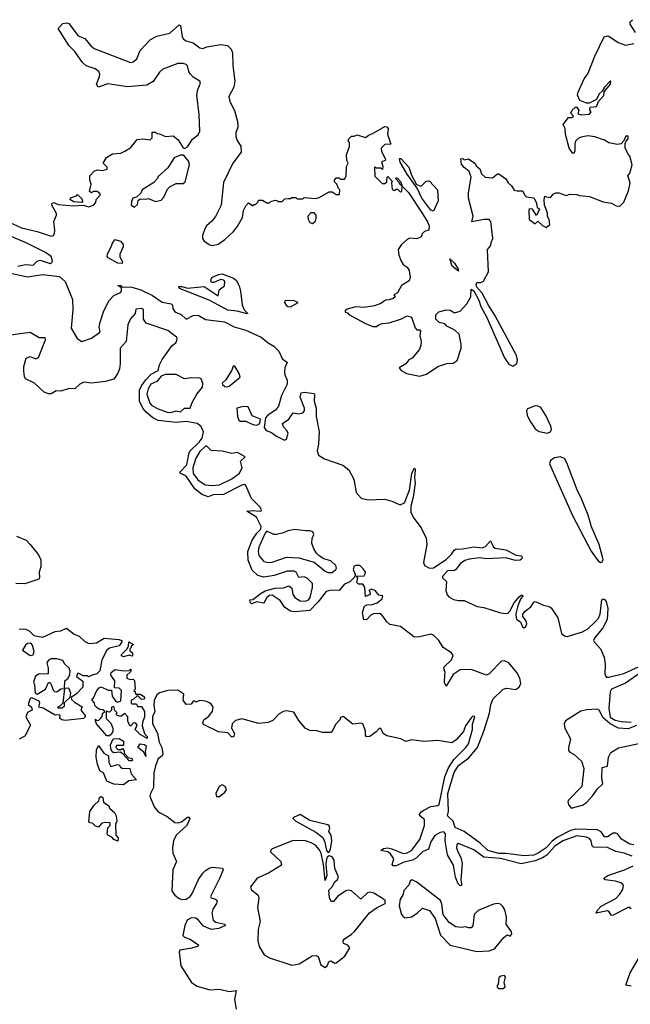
# Model space of a CAD drawing. Extents: x 1985742 to 2252716, y 78271 to 266492.
# Tile 243 of 250: x 2231499 to 2235889, y 209009 to 216088. Entities that reach past the tile are written whole.
import ezdxf

# ---------------------------------------------------------------- set-up
doc = ezdxf.new("R2010")
doc.units = 0

msp = doc.modelspace()

# ---------------------------------------------------------------- linework, layer by layer
at = {"layer": '0CON10XD'}
for points in [[(2231418.8, 214635), (2231512.2, 214592.2), (2231625, 214565.6), (2231725, 214530.8), (2231741.2, 214535), (2231748, 214552), (2231751.2, 214575), (2231744.1, 214635.9), (2231763, 214683), (2231762.5, 214695), (2231730, 214755), (2231732, 214768), (2231745, 214773.3), (2231775, 214758.8), (2231885, 214750), (2231955, 214753.3), (2231995, 214743.3), (2232030, 214755), (2232045, 214770), (2232051.7, 214798.3), (2232077.5, 214825), (2232077.5, 214835), (2232055, 214852.5), (2232028.3, 214851.7), (2232015, 214842.5), (2232001.7, 214851.7), (2232013.3, 214905), (2232003.3, 214935), (2232002.5, 214965), (2232035, 214997.5), (2232055, 215007.5), (2232095, 215003.3), (2232127.5, 215012.5), (2232128.3, 215028.3), (2232100, 215055), (2232123.6, 215096.4), (2232165, 215122.5), (2232225, 215127.5), (2232255, 215142.5), (2232295, 215166.7), (2232344.1, 215225.9), (2232385, 215231.2), (2232437, 215223), (2232451.7, 215238.3), (2232451.7, 215278.3), (2232475, 215280), (2232485, 215270), (2232505, 215267.5), (2232548.3, 215248.3), (2232601.7, 215251.7), (2232637.5, 215225), (2232675, 215167.5), (2232685, 215162.5), (2232705, 215173.3), (2232741.5, 215228.5), (2232781.3, 215258.7), (2232792.9, 215285), (2232789.4, 215405), (2232772, 215545), (2232779.2, 215585), (2232799.1, 215630.9), (2232794.3, 215645), (2232746.9, 215675), (2232727.5, 215695), (2232713.8, 215715), (2232705.7, 215755), (2232695.4, 215765.4), (2232675, 215773.3), (2232635, 215772.7), (2232528.6, 215731.4), (2232505, 215710), (2232457.9, 215642.1), (2232414.1, 215615.9), (2232275, 215603.8), (2232133.7, 215626.3), (2232063.3, 215603.3), (2232050, 215625), (2232071.7, 215678.3), (2232074.3, 215695), (2232068.6, 215715), (2232042, 215735), (2231976.7, 215756.7), (2231949.7, 215779.7), (2231895, 215857.8), (2231855, 215898.7), (2231776.5, 216025), (2231809.3, 216060.7), (2231835, 216065.2), (2231851.3, 216061.3), (2231920.4, 215970.4), (2231966.7, 215953.3)], [(2231966.7, 215953.3), (2232010.4, 215900.5), (2232035, 215880), (2232295, 215780), (2232315, 215785.7), (2232341.4, 215805), (2232365, 215866), (2232440.5, 215945), (2232485, 215968.4), (2232578.9, 215991.1), (2232645, 216050), (2232656.2, 216045), (2232667.5, 215965), (2232677.3, 215947.3), (2232695, 215936), (2232745, 215920.8), (2232795, 215885.8), (2232815, 215881.2), (2232845, 215892), (2232945, 215908.2), (2232992.5, 215902.5), (2233020.5, 215875), (2233029.5, 215849.5), (2233031.8, 215758.2), (2233046.7, 215645), (2233037.6, 215602.4), (2233002, 215535), (2233009.1, 215499.1), (2233042.8, 215435), (2233065.7, 215355), (2233068, 215315), (2233054, 215275), (2233052.5, 215245), (2233064.3, 215215), (2233088.8, 215178.8), (2233092, 215135), (2233031.4, 215055), (2232965, 214918), (2232946.4, 214753.6), (2232907.2, 214672.8), (2232880.7, 214639.3), (2232842, 214605), (2232830, 214585), (2232812.9, 214535), (2232814.3, 214515), (2232824.3, 214495), (2232865, 214470), (2232885.7, 214464.3), (2232925, 214474), (2232973, 214507), (2233035.7, 214564.3), (2233062.3, 214597.7), (2233100, 214665), (2233107.5, 214715), (2233125, 214750), (2233145, 214770), (2233175, 214750), (2233181.7, 214758.3), (2233195, 214760), (2233210, 214775), (2233215, 214790), (2233245, 214790), (2233275, 214770), (2233295, 214770), (2233305, 214780), (2233335, 214790), (2233348.3, 214788.3), (2233355, 214780), (2233385, 214780), (2233405, 214800), (2233428.3, 214801.7), (2233447, 214803), (2233455, 214810), (2233485, 214810), (2233495, 214800), (2233535, 214800), (2233545, 214810), (2233625, 214802.5), (2233651.7, 214808.3), (2233725, 214850), (2233745, 214850), (2233775, 214830), (2233798.3, 214831.7), (2233800, 214865), (2233790, 214875), (2233780, 214905), (2233763, 214923), (2233762.5, 214935), (2233775, 214950), (2233795, 214950), (2233805, 214940), (2233835, 214940), (2233847, 214963), (2233848.3, 215031.7), (2233860, 215055), (2233850, 215075), (2233847.5, 215115), (2233870, 215175), (2233870, 215205), (2233860, 215215), (2233865, 215230), (2233885, 215250), (2233905, 215250), (2233925, 215260), (2233985, 215240), (2234004, 215256), (2234046.1, 215273.9), (2234125, 215320.8), (2234137.8, 215317.8), (2234147.5, 215305), (2234142.5, 215265), (2234168.3, 215191.7), (2234125, 215190.5), (2234098.1, 215165), (2234100.7, 215140.7), (2234128.8, 215085), (2234127.5, 215075), (2234100, 215065), (2234110, 215035), (2234108.3, 215011.7), (2234095, 215020), (2234065, 215020), (2234055, 215030), (2234050, 215025), (2234053, 214963), (2234105, 214910), (2234125, 214910), (2234138.3, 214921.7), (2234140, 214955), (2234145, 214960), (2234177, 214927), (2234172.5, 214915), (2234177, 214867), (2234195, 214860), (2234205, 214870), (2234215, 214870), (2234235, 214850), (2234247, 214853), (2234250, 214890), (2234235, 214900), (2234228.3, 214918.3), (2234200, 214945), (2234205, 214950), (2234215, 214947.5), (2234236.2, 214925), (2234250, 214890), (2234295.4, 214845.4), (2234387.5, 214705), (2234432, 214635), (2234443.3, 214605), (2234440, 214575), (2234410, 214565), (2234390, 214545), (2234390, 214535), (2234380, 214525), (2234355, 214512.5), (2234305, 214517.5), (2234285, 214507.5), (2234245, 214472.5), (2234220, 214435), (2234223.8, 214395), (2234241.7, 214351.7), (2234257, 214327), (2234285, 214307.5), (2234300, 214285), (2234307.5, 214235), (2234299.3, 214210.7), (2234243.6, 214176.4), (2234216.4, 214123.6), (2234190, 214110), (2234197.5, 214095), (2234185, 214082.5), (2234155, 214072.5), (2234128.3, 214071.7), (2234095, 214047.5), (2234049.3, 214030.7), (2233975, 214017.5), (2233915, 214023.3), (2233853, 214007), (2233840, 213995), (2233840, 213985), (2233855, 213980), (2233865, 213967.5), (2233985, 213904), (2234037, 213883), (2234065, 213882.5), (2234080, 213895), (2234105, 213902.5), (2234155, 213907.5), (2234245, 213937.5), (2234285, 213957.5), (2234315, 213950), (2234341.7, 213871.7), (2234355, 213857.5), (2234375, 213857.5), (2234381.7, 213851.7), (2234376.2, 213815), (2234386.7, 213775), (2234382.5, 213745), (2234370, 213715), (2234320, 213655), (2234297, 213643), (2234275, 213612.5), (2234227.5, 213585), (2234242.5, 213565), (2234280, 213545), (2234375.7, 213524.3), (2234425, 213538.8), (2234505, 213594), (2234570, 213615), (2234615, 213618.8), (2234645, 213637.5), (2234673.9, 213726.1), (2234674.2, 213755.8), (2234658, 213828), (2234627.5, 213855), (2234570, 213885), (2234555, 213900), (2234515, 213910), (2234490, 213935), (2234490, 213965), (2234513, 213987), (2234565, 214002.5), (2234595, 214000), (2234625, 213980), (2234665, 213992.5), (2234714.1, 214045.9), (2234743.8, 214095), (2234745, 214150), (2234765, 214137.5), (2234801.4, 214071.4), (2234814, 214025), (2234856.8, 213946.8), (2234985, 213656.5), (2235015, 213611.5), (2235045, 213596.7), (2235074, 213616), (2235077.2, 213642.8), (2235068, 213678), (2234918.6, 213958.6), (2234869.2, 214035), (2234825, 214122.5), (2234786.2, 214165), (2234780, 214185), (2234785, 214197.5), (2234815, 214198), (2234832.7, 214207.3), (2234868.8, 214275), (2234863.3, 214435), (2234887.5, 214465), (2234888, 214485), (2234901.2, 214515), (2234885.9, 214635.9), (2234875, 214650), (2234835, 214652), (2234750, 214635), (2234760, 214675), (2234726.2, 214805), (2234726.4, 214843.6), (2234746.2, 214956.2), (2234730, 214995), (2234694.1, 215024.1), (2234675, 215050), (2234671.7, 215088.3), (2234685, 215090), (2234695, 215080), (2234725, 215087.5), (2234772.5, 215055), (2234783.6, 215033.6), (2234806.7, 215015), (2234819.3, 214979.3), (2234845.8, 214955.8), (2234899.3, 214950.7), (2234935, 214980), (2234945, 214980), (2234995, 214942.5), (2235010, 214915), (2235035, 214892.5), (2235055, 214862.5), (2235075, 214856.7), (2235115, 214857.5), (2235130, 214825), (2235143.9, 214813.9), (2235195, 214807.5), (2235212.5, 214775), (2235220, 214740), (2235237.5, 214725), (2235215, 214680), (2235186.2, 214726.2), (2235163, 214727), (2235158.8, 214715), (2235162.1, 214652.1), (2235205, 214620), (2235225, 214640), (2235257, 214607), (2235285, 214592.5), (2235310, 214615), (2235305, 214650), (2235293.6, 214673.6), (2235295, 214700), (2235273.3, 214753.3), (2235268.8, 214795), (2235275, 214820), (2235283.6, 214813.6), (2235315, 214810), (2235335, 214832.5), (2235355, 214842.5), (2235375, 214842.5), (2235427, 214823), (2235455, 214832.5), (2235505, 214830), (2235525, 214822.5), (2235597, 214817), (2235695, 214777.5), (2235755, 214767.5), (2235788.3, 214748.3), (2235815, 214747.5), (2235843.8, 214775), (2235877, 214857), (2235887.5, 214915), (2235872.5, 214965), (2235886.4, 214983.6), (2235902.5, 215045), (2235887, 215107), (2235875, 215120), (2235853, 215167), (2235853, 215197), (2235860, 215215), (2235875, 215230), (2235875, 215250), (2235865, 215252.5), (2235855, 215246.2), (2235843, 215217), (2235823.8, 215196.2), (2235795, 215189.2), (2235735, 215202.7), (2235705, 215221.1), (2235634.5, 215245.5), (2235585, 215251.8), (2235535.9, 215244.1), (2235515, 215234.5), (2235496.4, 215215), (2235490.9, 215195), (2235491.4, 215145), (2235485, 215130), (2235475, 215126.7), (2235450, 215165), (2235422.7, 215265), (2235421.5, 215305), (2235406.7, 215335), (2235445, 215383.3), (2235470, 215385), (2235480, 215395), (2235462.5, 215415), (2235472.3, 215437.7), (2235495, 215457.5), (2235505, 215457.5), (2235520, 215435), (2235511.7, 215411.7), (2235535, 215403.3), (2235595, 215407.5), (2235607.5, 215425), (2235598.3, 215438.3), (2235601.7, 215458.3), (2235646.4, 215463.6), (2235661.2, 215498.8), (2235698.6, 215541.4), (2235701.2, 215568.8), (2235746.2, 215625), (2235750, 215645), (2235745, 215646.7), (2235705, 215603.3), (2235686.4, 215573.6), (2235664.3, 215555), (2235646.4, 215513.6), (2235593, 215487), (2235575, 215486.7), (2235527, 215507), (2235510.8, 215545), (2235514.5, 215565.5), (2235555, 215658), (2235586.8, 215703.2), (2235635, 215826.2), (2235701.2, 215965), (2235725, 215972.5), (2235735, 215969.2), (2235802.5, 215922.5), (2235855, 215904.4), (2235915, 215916.7)], [(2235926.7, 215995), (2235887.5, 216055), (2235888.3, 216071.7), (2235905, 216087.5)], [(2232325, 214740), (2232345, 214760), (2232351.7, 214788.3), (2232365, 214800), (2232405, 214797.5), (2232425, 214802.5), (2232475, 214781.2), (2232515, 214790), (2232535, 214812.5), (2232561.7, 214868.3), (2232580.8, 214889.2), (2232625, 214910), (2232675, 214910), (2232688.8, 214921.2), (2232719.4, 215045), (2232715, 215068.8), (2232685, 215106.7), (2232675, 215113.3), (2232655, 215113.8), (2232610, 215095), (2232565, 215022.5), (2232495, 214960), (2232490, 214945), (2232463, 214917), (2232380, 214865), (2232369.3, 214840.7), (2232338.3, 214811.7), (2232312.5, 214805), (2232301.7, 214781.7), (2232300, 214755), (2232325, 214740)], [(2234475, 214710), (2234455, 214717.5), (2234390, 214805), (2234357.5, 214877.5), (2234285, 214976.7), (2234235, 215063.3), (2234230, 215090), (2234239.3, 215089.3), (2234297, 215027), (2234315, 214970), (2234351.7, 214901.7), (2234385, 214890), (2234420, 214925), (2234435, 214930), (2234446.4, 214926.4), (2234503.3, 214865), (2234506.7, 214785), (2234475, 214710)], [(2231945, 214772.5), (2231888.3, 214778.3), (2231860, 214795), (2231871.7, 214808.3), (2231908.3, 214821.7), (2231915, 214830), (2231948.3, 214798.3), (2231950, 214775), (2231945, 214772.5)], [(2233605, 214622.5), (2233625, 214640), (2233631.7, 214658.3), (2233631.7, 214681.7), (2233615, 214700), (2233591.7, 214698.3), (2233570, 214675), (2233573, 214653), (2233585, 214630), (2233605, 214622.5)], [(2231485, 214316.1), (2231542.3, 214327.7), (2231595, 214323.8), (2231625, 214351.7), (2231645, 214358.8), (2231717.5, 214335), (2231732, 214345), (2231734.3, 214355), (2231724.3, 214385), (2231685, 214413.1), (2231550.9, 214480.9), (2231350.8, 214565)], [(2232235, 214334), (2232205, 214337.7), (2232134, 214375), (2232126.7, 214385), (2232130, 214405), (2232162.5, 214465), (2232163, 214477), (2232183.8, 214506.2), (2232222.5, 214495), (2232241.7, 214471.7), (2232242.5, 214455), (2232219.1, 214400.9), (2232220, 214385), (2232237.5, 214345), (2232235, 214334)], [(2234655, 214280), (2234607.5, 214315), (2234591.7, 214368.3), (2234625, 214337.5), (2234652.5, 214295), (2234655, 214280)], [(2231422.2, 214267.8), (2231555, 214238.1), (2231665, 214256.2), (2231785, 214240.2), (2231825.1, 214205.1), (2231877.9, 214075), (2231881.3, 214005), (2231869.2, 213869.2), (2231913.1, 213795), (2231945, 213773.1), (2232015, 213798.1), (2232072.3, 213837.7), (2232076.7, 213845), (2232070.5, 213875), (2232075.5, 213905.5), (2232103.4, 213995), (2232141.1, 214068.9), (2232175, 214104.6), (2232224.2, 214125.8), (2232232, 214135), (2232230, 214160), (2232203.8, 214176.2), (2232225, 214175.8), (2232236.7, 214166.7), (2232306, 214165), (2232370, 214145), (2232454.1, 214105), (2232524.3, 214055.7), (2232588, 214045), (2232598, 214035), (2232601.1, 214011.1), (2232615, 213986.7), (2232658.8, 213968.8), (2232695, 213934.2), (2232745, 213962.2), (2232783, 213963), (2232835, 213932.5), (2232971.9, 213915), (2233040.2, 213880.2), (2233124.6, 213855), (2233234.1, 213805), (2233284.6, 213764.6), (2233325, 213741.1), (2233362.9, 213705), (2233388, 213648), (2233420.9, 213625), (2233405.5, 213585), (2233402.3, 213555), (2233404.5, 213534.5), (2233421.6, 213495), (2233422.9, 213467.1), (2233382.2, 213385), (2233360.8, 213309.2), (2233339.1, 213280.9), (2233282.5, 213245), (2233266, 213225), (2233256, 213155), (2233270, 213135), (2233310.3, 213120.3), (2233345, 213094.7), (2233403.8, 213065), (2233418.3, 213071.7), (2233430, 213115), (2233417.9, 213137.9), (2233395, 213160), (2233387.5, 213185), (2233433.9, 213216.1), (2233465, 213262.5), (2233505, 213253.3), (2233535, 213262.5), (2233546.2, 213275), (2233546, 213295), (2233516.2, 213375), (2233523.3, 213405), (2233545, 213410.6), (2233615, 213400), (2233619.2, 213395), (2233615.3, 213345), (2233629.7, 213295), (2233629.8, 213235), (2233651.2, 213125), (2233647.9, 213035), (2233637.2, 212987.2), (2233647.8, 212957.8), (2233691.2, 212931.2), (2233821.4, 212885), (2233865, 212851.8), (2233902.3, 212785), (2233917.7, 212687.7), (2233955, 212648.5), (2234005, 212635.3), (2234125, 212640.2), (2234175, 212627.5), (2234235, 212600.7), (2234265.8, 212614.2), (2234301.6, 212705), (2234318.8, 212825), (2234335, 212862.5), (2234342.5, 212855), (2234336.5, 212795), (2234343.5, 212755), (2234328.4, 212655), (2234311.2, 212591.2), (2234311.3, 212545), (2234333, 212503), (2234384.7, 212435), (2234421.3, 212361.3), (2234425.3, 212315.3), (2234402.5, 212185), (2234410.5, 212165), (2234445, 212145.4), (2234475, 212147.9), (2234565, 212208.1), (2234603.9, 212245), (2234621.8, 212275), (2234635, 212281.9), (2234685, 212282.6), (2234765, 212297.1), (2234825, 212291), (2234849.2, 212300.8), (2234885, 212341.2), (2234895, 212316.2), (2234904.6, 212295), (2234917.2, 212287.3), (2234995, 212276.8), (2235069.1, 212239.1), (2235105, 212232.5), (2235112.5, 212225), (2235109.3, 212210.7), (2235097.1, 212202.9), (2235065, 212198.6), (2234995, 212218.8), (2234855, 212212.9), (2234805, 212218.7), (2234730.8, 212209.2), (2234700.5, 212199.5), (2234664.8, 212175.2), (2234635, 212134.5), (2234625, 212128.5), (2234575, 212125.9), (2234538.5, 212085), (2234538.1, 212075), (2234567.7, 212047.7), (2234563.3, 211985), (2234571.9, 211951.9), (2234585, 211937.5), (2234619.1, 211919.1), (2234655, 211911.4), (2234695, 211911.9), (2234788.2, 211868.2), (2234835, 211861.6), (2234955, 211824), (2234995, 211819), (2235008.5, 211821.5), (2235023.9, 211835), (2235055, 211894.3), (2235090.4, 211939.5), (2235105, 211950), (2235115, 211950), (2235116.2, 211945), (2235099.2, 211920.8), (2235080.9, 211875), (2235066.9, 211816.9), (2235067.5, 211785), (2235072.5, 211775), (2235099.6, 211759.6), (2235115, 211722.5), (2235125, 211716.7), (2235135, 211720), (2235145.5, 211745), (2235141.4, 211765), (2235116.8, 211796.8), (2235116.7, 211815), (2235132.5, 211835), (2235175, 211866.1), (2235195, 211900), (2235205, 211905.4), (2235265, 211879.1), (2235305, 211870.3), (2235319.5, 211859.5), (2235367.8, 211787.8), (2235394.8, 211674.8), (2235415, 211657.7), (2235435, 211654.1), (2235545, 211686.5), (2235585, 211709.6), (2235639.9, 211760.1), (2235660.4, 211785), (2235673.2, 211815), (2235685, 211917.5), (2235695, 211923.3), (2235705, 211920), (2235716.9, 211905), (2235728.7, 211855), (2235722.1, 211775), (2235691.3, 211715), (2235631.4, 211641.4), (2235625.7, 211625), (2235629.7, 211615), (2235675, 211564.7), (2235701.7, 211505), (2235707.9, 211455), (2235705.6, 211385), (2235715, 211362), (2235735, 211360), (2235842.1, 211387.9), (2235952.9, 211437.1)], [(2233135, 213973.3), (2233062.1, 213992.1), (2232995, 213998.8), (2232861.8, 214071.8), (2232647.8, 214155), (2232640.3, 214169.7), (2232665, 214170), (2232705, 214157.1), (2232825, 214170), (2232925, 214103.3), (2232933.3, 214145), (2232971.2, 214175), (2232973.3, 214205), (2232966.1, 214216.1), (2232945, 214220), (2232895, 214197.5), (2232877.5, 214197.5), (2232872.5, 214215), (2232880.8, 214235), (2232927.5, 214255), (2232955, 214260), (2233035, 214230), (2233055, 214215.6), (2233076.8, 214175), (2233087.5, 214135), (2233097.4, 214037.4), (2233112.1, 214002.1), (2233140, 213975), (2233135, 213973.3)], [(2233445, 214022.5), (2233500, 214055), (2233465, 214070), (2233405, 214067.5), (2233402.5, 214055), (2233414, 214035), (2233427.5, 214025), (2233445, 214022.5)], [(2234623.2, 210676.8), (2234655, 210726.5), (2234727.7, 210782.3), (2234791.5, 210855), (2234836.6, 210973.4), (2234876.9, 211103.1), (2234885.3, 211165.3), (2234904.3, 211205.7), (2234974.6, 211275.4), (2235001.3, 211281.3), (2235065, 211272), (2235091.2, 211288.8), (2235102, 211315), (2235095.6, 211355), (2235073.1, 211395), (2235015.4, 211465), (2234985, 211478.9), (2234963.3, 211475), (2234875, 211384.5), (2234856, 211376), (2234745, 211416.2), (2234665, 211413.3), (2234615, 211381.2), (2234565, 211297.5), (2234553, 211323), (2234554.6, 211375), (2234558.2, 211395), (2234548.1, 211425), (2234551.4, 211435), (2234604.6, 211485), (2234616.7, 211516.7), (2234602.5, 211535), (2234543.4, 211575), (2234513, 211625), (2234475, 211662.5), (2234455, 211669.6), (2234365, 211648.3), (2234332.2, 211652.2), (2234235.9, 211725.9), (2234160.8, 211740.8), (2234139.3, 211759.2), (2234106.3, 211806.3), (2234085, 211817.6), (2234043.9, 211816.1), (2234023.9, 211806.1), (2233995, 211776.7), (2233973.7, 211773.7), (2233963.1, 211825), (2233977.8, 211872.2), (2233995, 211881.8), (2234033.8, 211883.8), (2234068.8, 211895), (2234104, 211925), (2234110, 211945), (2234081.7, 211951.7), (2234055.6, 211985), (2234027, 211993), (2234010, 211985), (2234017, 211977), (2234020, 211955), (2233985, 211940), (2233980, 212005), (2233965, 212030), (2233935, 212030), (2233922.5, 212042.5), (2233930, 212075), (2233921.7, 212088.3), (2233975, 212090), (2233983.8, 212105), (2233985, 212116.7), (2233969.1, 212139.1), (2233943.4, 212163.4), (2233915, 212164.4), (2233905, 212158.9), (2233895.6, 212135), (2233912.5, 212095), (2233903.3, 212076.7), (2233872.5, 212047.5), (2233835, 212029.2), (2233795.6, 211984.4), (2233735, 211987.7), (2233701.9, 211978.1), (2233645, 211902.5), (2233585, 211840), (2233475, 211830.4), (2233446, 211835), (2233405, 211861.5), (2233371.6, 211911.6), (2233315, 211950.4), (2233295, 211947.5), (2233275.9, 211934.1), (2233255, 211893.8), (2233205, 211902.5), (2233165, 211887.5), (2233157.5, 211895), (2233152.5, 211917.5), (2233175, 211920), (2233234, 211966), (2233265, 211982.7), (2233335, 212000.9), (2233395, 212004.2), (2233435, 212018.8), (2233455, 212000), (2233462.5, 211955), (2233477.5, 211935), (2233515, 211910), (2233555, 211907.5), (2233575, 211917.8), (2233586.3, 211933.7), (2233605.3, 212004.7), (2233603.3, 212035), (2233565, 212073.8), (2233545, 212082), (2233505, 212077.5), (2233486.7, 212115), (2233472.3, 212122.3), (2233422.2, 212122.2), (2233328.6, 212091.4), (2233255, 212079.3), (2233212.3, 212092.3), (2233170.5, 212130.5), (2233142, 212202), (2233139.2, 212265), (2233171.1, 212345), (2233205, 212396.9), (2233232, 212425), (2233236, 212444), (2233200.5, 212510.5), (2233132.5, 212555), (2233175, 212560), (2233225.6, 212554.4), (2233233.9, 212556.1), (2233236.7, 212565), (2233225.4, 212585), (2233165.2, 212645), (2233125, 212738.9), (2233115, 212745.3), (2233095, 212742.5), (2232965, 212675.2), (2232889.1, 212670.9), (2232855, 212658.1), (2232841.4, 212661.4), (2232809.2, 212675), (2232758, 212715), (2232696.8, 212806.8), (2232656.7, 212825), (2232651.2, 212835), (2232701.5, 212888.5), (2232713.8, 212965), (2232722.9, 212985), (2232789.8, 213050.2), (2232810.8, 213079.2), (2232820, 213125), (2232803.4, 213163.4), (2232774.1, 213184.1), (2232695, 213198.3), (2232625, 213191.7), (2232495, 213206.2), (2232455, 213226.5), (2232408.9, 213265), (2232384.6, 213295), (2232359.2, 213345), (2232360, 213425), (2232375, 213455.7), (2232405, 213499.4), (2232445, 213539.4), (2232494.6, 213565.5), (2232503.4, 213606.6), (2232522.2, 213645), (2232595.5, 213744.5), (2232621.2, 213765), (2232629.7, 213780.3), (2232632, 213795), (2232626, 213805), (2232565, 213852.9), (2232407, 213907), (2232390, 213935), (2232388, 214005), (2232375, 214012.5), (2232333.8, 214006.2), (2232330, 213975), (2232295, 213937.5), (2232277.5, 213895), (2232263.9, 213775), (2232221.6, 213725), (2232222.4, 213615), (2232216.8, 213576.8), (2232205, 213545.4), (2232175, 213503), (2232115, 213486.9), (2232015, 213473.8), (2231958.8, 213481.1), (2231931.9, 213468.1), (2231895.3, 213434.7), (2231855, 213436.2), (2231795, 213417.5), (2231761.5, 213418.5), (2231725, 213399.1), (2231705, 213396.9), (2231675, 213409.5), (2231605, 213474.6), (2231540.8, 213505), (2231532.6, 213522.6), (2231528.3, 213561.7), (2231529.7, 213595), (2231545, 213653.8), (2231575, 213667.1), (2231615, 213650), (2231635, 213660), (2231684.3, 213785), (2231681.2, 213801.2), (2231639.6, 213799.6), (2231575, 213840), (2231415, 213818)], [(2232985, 213447.8), (2233005, 213453.5), (2233082.9, 213517.1), (2233077.8, 213545), (2233045, 213597.8), (2233034, 213596), (2233023, 213567), (2232980.9, 213499.1), (2232954.2, 213475), (2232956.2, 213465), (2232975, 213451.5), (2232985, 213447.8)], [(2232585, 213262.7), (2232625, 213275.7), (2232655, 213268), (2232685, 213294.3), (2232725.4, 213294.6), (2232739.2, 213335), (2232772.9, 213395), (2232813.2, 213445), (2232815.3, 213475), (2232804.5, 213505), (2232795, 213510.7), (2232735, 213512), (2232685, 213504.7), (2232625, 213536.8), (2232545, 213536.5), (2232515.4, 213524.6), (2232485, 213486.5), (2232442.1, 213467.9), (2232423.1, 213435), (2232413.1, 213395), (2232435, 213330), (2232448, 213315), (2232495, 213288.9), (2232560, 213265), (2232585, 213262.7)], [(2233205, 213172.9), (2233226.7, 213185), (2233230, 213215), (2233170.7, 213240.7), (2233141.2, 213305), (2233106.6, 213306.6), (2233060, 213295), (2233064, 213235), (2233075, 213208.8), (2233085, 213202.5), (2233125, 213200.8), (2233175, 213176.7), (2233205, 213172.9)], [(2235295, 213114.7), (2235316, 213125), (2235322.1, 213145), (2235317.8, 213165), (2235282.5, 213242.5), (2235245, 213298.6), (2235225, 213310), (2235205, 213312), (2235149.7, 213290.3), (2235143.1, 213275), (2235148.2, 213245), (2235165.8, 213205), (2235205, 213146.5), (2235235, 213127.1), (2235295, 213114.7)], [(2232885, 212737.8), (2232935, 212744.6), (2233025, 212787.9), (2233077.1, 212825), (2233099.6, 212865), (2233087.5, 212915), (2233120, 212945), (2233065.2, 212975.2), (2233025, 212967.8), (2232955, 212986.9), (2232875, 212990.8), (2232845, 213021.4), (2232835, 213021.9), (2232795, 212983.1), (2232764.6, 212935.3), (2232744.4, 212865), (2232745.9, 212825.9), (2232780.3, 212780.3), (2232833.4, 212743.4), (2232885, 212737.8)], [(2235675, 212186.2), (2235685, 212187.5), (2235693.8, 212205), (2235692.5, 212217.5), (2235665.7, 212315), (2235611, 212441), (2235585.5, 212525), (2235534.6, 212654.6), (2235509.9, 212699.9), (2235432.5, 212902.5), (2235415, 212932.1), (2235385.5, 212944.5), (2235345, 212937.1), (2235315, 212918.1), (2235308.9, 212895), (2235473.6, 212523.6), (2235607.6, 212267.6), (2235655, 212200.8), (2235675, 212186.2)], [(2233715, 212113.1), (2233745, 212114.6), (2233772.7, 212135), (2233776.9, 212145), (2233770.8, 212165), (2233735, 212197.3), (2233685, 212212.5), (2233652.9, 212232.9), (2233632.1, 212252.1), (2233613.5, 212283.5), (2233599.7, 212325), (2233601.1, 212358.9), (2233614.1, 212385.9), (2233605.7, 212405), (2233584.2, 212414.2), (2233555, 212412.3), (2233477, 212423), (2233425.8, 212414.2), (2233395, 212398.5), (2233345, 212385.7), (2233325, 212386.8), (2233275, 212411.2), (2233262.9, 212397.1), (2233219.1, 212295), (2233213.8, 212265), (2233219.5, 212235), (2233255, 212193.3), (2233284.6, 212184.6), (2233315, 212188.5), (2233416.3, 212223.7), (2233505, 212218.9), (2233616.8, 212186.8), (2233695, 212122.5), (2233715, 212113.1)], [(2231475.4, 212375.4), (2231545, 212346.2), (2231574.2, 212314.2), (2231635, 212240.8), (2231650, 212205), (2231650, 212155), (2231638.5, 212115), (2231640.8, 212075), (2231636, 212065), (2231535, 212031.8), (2231470, 212035)], [(2231495, 211707.5), (2231540, 211705), (2231566.7, 211695), (2231601.4, 211661.4), (2231665, 211648.1), (2231755, 211689.4), (2231795, 211693.8), (2231835, 211712.5), (2231891.3, 211671.3), (2231927.1, 211655), (2231967.4, 211617.4), (2231995, 211602), (2232051.5, 211608.5), (2232105, 211642.5), (2232212, 211632), (2232232.5, 211625), (2232232.5, 211615), (2232215, 211587.5), (2232145, 211570), (2232126.2, 211555), (2232090, 211485), (2232075, 211407.5), (2232052.5, 211385), (2232012.5, 211372.5), (2231995, 211362.5), (2231985, 211370), (2231955, 211370), (2231925, 211387.5), (2231913.6, 211386.4), (2231907.5, 211365), (2231951.7, 211331.7), (2231951.7, 211288.3), (2231907.7, 211242.3), (2231870, 211215), (2231871.7, 211201.7), (2231891.7, 211181.7), (2231948.3, 211148.3), (2231937.5, 211125), (2231970, 211085), (2231970, 211075), (2231956.7, 211065), (2231825, 211048.8), (2231802.5, 211055), (2231787.5, 211065), (2231790, 211085), (2231785, 211090), (2231755, 211087.5), (2231668.6, 211138.6), (2231637.5, 211145), (2231642.5, 211175), (2231638.3, 211188.3), (2231585, 211212.5), (2231573, 211207), (2231560, 211165), (2231582.5, 211145), (2231587.5, 211125), (2231553.8, 211106.2), (2231544, 211075), (2231576, 211015), (2231535, 210937.5), (2231496, 210916)], [(2231575, 211516.7), (2231595, 211522.5), (2231603.3, 211545), (2231591.7, 211591.7), (2231580, 211605), (2231555, 211603.8), (2231539.7, 211590.3), (2231520, 211555), (2231575, 211516.7)], [(2232245, 211507.5), (2232230, 211515), (2232230, 211525), (2232268.3, 211561.7), (2232280, 211585), (2232283.8, 211616.2), (2232317.5, 211595), (2232300, 211585), (2232300, 211575), (2232290, 211565), (2232291.7, 211551.7), (2232310, 211535), (2232310, 211515), (2232305, 211512.5), (2232285, 211520), (2232245, 211507.5)], [(2231625, 211240), (2231684.1, 211275.9), (2231705, 211323.3), (2231715, 211323.3), (2231723.3, 211315), (2231738.3, 211268.3), (2231748.3, 211258.3), (2231765, 211256.2), (2231795, 211277.5), (2231820, 211280), (2231822.5, 211335), (2231847.5, 211355), (2231859.3, 211380.7), (2231861.2, 211405), (2231853.8, 211425), (2231824, 211455), (2231810, 211480), (2231765, 211492), (2231725, 211492.5), (2231706.4, 211483.6), (2231693.3, 211465), (2231704, 211425), (2231702.5, 211385), (2231636.9, 211383.1), (2231612, 211368), (2231598.8, 211325), (2231605.6, 211305), (2231610, 211245), (2231625, 211240)], [(2232415, 210920), (2232365, 210950), (2232330, 210985), (2232342.5, 211015), (2232335, 211030), (2232318.3, 211031.7), (2232298.3, 211011.7), (2232291.7, 211011.7), (2232277.5, 211045), (2232277, 211077), (2232255, 211100), (2232225, 211077.5), (2232200, 211085), (2232190, 211095), (2232200, 211105), (2232181.7, 211121.7), (2232175, 211150), (2232160, 211145), (2232160, 211125), (2232145, 211110), (2232131.7, 211111.7), (2232125, 211120), (2232120, 211115), (2232120, 211065), (2232155, 211030), (2232167.5, 210995), (2232167.5, 210972.5), (2232158.3, 210951.7), (2232145, 210940), (2232125, 210940), (2232050, 211025), (2232043.6, 211046.4), (2232045, 211060), (2232051.7, 211051.7), (2232065, 211050), (2232078.3, 211061.7), (2232091.7, 211078.3), (2232095, 211100), (2232110, 211115), (2232097, 211127), (2232075, 211128.8), (2232055, 211140), (2232038.3, 211158.3), (2232037, 211177), (2232020, 211195), (2232020, 211205), (2232028.3, 211211.7), (2232052.5, 211265), (2232070, 211285), (2232085, 211291.2), (2232135, 211267.5), (2232158.3, 211268.3), (2232163.3, 211225), (2232190, 211185), (2232205, 211182.5), (2232225, 211190), (2232232, 211265), (2232215, 211281.2), (2232180, 211285), (2232183.3, 211335), (2232153.3, 211375), (2232153.3, 211385), (2232157.5, 211395), (2232185, 211416.7), (2232245, 211406.2), (2232285, 211410), (2232295, 211417.5), (2232300, 211415), (2232295, 211400), (2232270, 211375), (2232270, 211355), (2232293.6, 211343.6), (2232315, 211346.2), (2232325, 211337.5), (2232330, 211275), (2232320, 211265), (2232328.3, 211258.3), (2232330, 211245), (2232335, 211240), (2232365, 211240), (2232390, 211225), (2232395.7, 211215), (2232395, 211202.5), (2232375, 211200), (2232345, 211230), (2232315, 211200), (2232300, 211195), (2232300, 211175), (2232305, 211170), (2232338.3, 211168.3), (2232345, 211150), (2232375, 211150), (2232395.8, 211114.2), (2232396.4, 211075), (2232381.2, 211035), (2232380.4, 211010.5), (2232395.9, 210955.9), (2232415.8, 210935), (2232415, 210920)], [(2235965, 211393.5), (2235855, 211317.8), (2235755, 211274.3), (2235745.4, 211255), (2235735.4, 211135), (2235744.4, 211074.4), (2235781.2, 211051.2), (2235823, 211043), (2235895, 211038.1)], [(2231805, 211140), (2231820, 211155), (2231821.7, 211178.3), (2231861.7, 211218.3), (2231866.7, 211245), (2231851.7, 211281.7), (2231820, 211280), (2231810, 211175), (2231788.3, 211151.7), (2231770, 211145), (2231775, 211140), (2231805, 211140)], [(2235901.8, 210075), (2235844.3, 210095.7), (2235785, 210109), (2235725, 210136.4), (2235625, 210138.7), (2235615, 210148), (2235608.4, 210185), (2235595, 210200.7), (2235575, 210209.8), (2235505, 210220.7), (2235405, 210183.8), (2235345, 210143.4), (2235289.3, 210080.7), (2235258.3, 210061.7), (2235205, 210041), (2235105, 210019.7), (2234955, 210056.5), (2234836.9, 210066.9), (2234765, 210118.8), (2234654.8, 210165.2), (2234642.9, 210157.1), (2234640.5, 210135), (2234648.5, 210105), (2234670.3, 210065), (2234679.6, 210025), (2234671.9, 209905), (2234675.6, 209875.7), (2234675, 209864), (2234665, 209860), (2234650.8, 209875), (2234633.4, 209923.4), (2234618.7, 210008.7), (2234573.8, 210083.8), (2234558.9, 210185), (2234559.4, 210235), (2234549.5, 210249.5), (2234521.4, 210245), (2234485, 210221.9), (2234455, 210176.8), (2234437.8, 210125), (2234395, 210105.5), (2234350.6, 210059.4), (2234323.8, 210046.2), (2234255, 210028.8), (2234205, 210004.8), (2234184.5, 210004.5), (2234176.8, 210015), (2234188.8, 210055), (2234165, 210091.2), (2234145, 210105.4), (2234096, 210115), (2234115, 210129.4), (2234146.8, 210133.2), (2234175, 210127.4), (2234255, 210094.2), (2234285, 210097.8), (2234315.6, 210115), (2234376.8, 210193.2), (2234410.3, 210295), (2234408.5, 210338.5), (2234376.9, 210365), (2234374.3, 210375), (2234385.9, 210394.1), (2234403.8, 210406.2), (2234455, 210431.9), (2234502.2, 210437.8), (2234515, 210446.9), (2234556.5, 210643.5), (2234581.5, 210708.5), (2234619.7, 210770.3), (2234705, 210853.8), (2234725, 210881.9), (2234755.4, 210985), (2234755.7, 211024.3), (2234771.2, 211075), (2234765, 211081.2), (2234755, 211079.2), (2234745, 211069.2), (2234705, 211010.8), (2234689, 210971), (2234638.3, 210911.7), (2234605, 210890), (2234505, 210906.5), (2234405, 210899.7), (2234315, 210910), (2234275, 210897.8), (2234238.5, 210918.5), (2234138.8, 210938.8), (2234112, 210955), (2234097.3, 210987.3), (2234085, 210993.3), (2234062.2, 210967.8), (2234015.4, 210934.6), (2233993.2, 210933.2), (2233984.2, 210945), (2233985.9, 210975.9), (2233966.4, 211026.4), (2233955, 211030), (2233895, 211023.3), (2233825, 211077.5), (2233805, 211070), (2233800, 211055), (2233769.3, 211020.7), (2233750.4, 210979.5), (2233735, 210963.8), (2233675, 210963.8), (2233635, 210976.2), (2233585, 210978.8), (2233552, 210995), (2233505, 211050), (2233469.2, 211109.2), (2233415, 211120.2), (2233395, 211115.2), (2233365, 211096.7), (2233319.7, 211050.3), (2233285, 211034.2), (2233218.8, 211028.8), (2233095, 211060.9), (2233051.3, 211048.7), (2233025.8, 211025), (2233021.2, 210995), (2233042.9, 210955), (2233039.4, 210935), (2233025, 210928.6), (2232995, 210962), (2232928.3, 210968.3), (2232821.2, 211021.2), (2232816, 211035), (2232822.5, 211055), (2232859.7, 211080.3), (2232886.1, 211116.1), (2232888.9, 211145), (2232878.9, 211165), (2232859.6, 211179.5), (2232835, 211187.7), (2232795, 211194.4), (2232765, 211182.5), (2232755, 211190), (2232745, 211187.5), (2232732, 211168), (2232695, 211163.5), (2232673.8, 211195), (2232680, 211240), (2232635, 211267.1), (2232565, 211266.2), (2232505, 211248.9), (2232485, 211233.1), (2232466.3, 211193.7), (2232463.7, 211156.3), (2232471.1, 211115), (2232454.6, 211075), (2232453.4, 211025), (2232488.6, 210958.6), (2232500.8, 210895), (2232521.5, 210855), (2232529.2, 210810.8), (2232523.3, 210796.7), (2232495, 210773.1), (2232475, 210724.3), (2232463.2, 210673.2), (2232462, 210568), (2232439, 210525), (2232435.7, 210505), (2232465, 210430), (2232495, 210393.3), (2232558.4, 210358.4), (2232615, 210315.3), (2232635, 210313.5), (2232662.1, 210322.1)], [(2235935, 211014.5), (2235875, 210988.8), (2235805, 210995.6), (2235744.3, 211025), (2235695, 211068.8), (2235666.6, 211125), (2235651.7, 211131.7), (2235575, 211126.7), (2235533, 211117), (2235423, 211047), (2235414.8, 211025), (2235419, 210995), (2235458.6, 210918.6), (2235444.8, 210855), (2235446.1, 210835), (2235455, 210822.1), (2235485, 210804.5), (2235537.8, 210757.8), (2235554.7, 210705), (2235540.6, 210575), (2235445, 210477.1), (2235440.5, 210465), (2235443.8, 210445), (2235465, 210418.9), (2235545, 210440.8), (2235575, 210460), (2235619.1, 210510.9), (2235650, 210555), (2235692.5, 210595), (2235685.7, 210635.7), (2235687.5, 210712.5), (2235725, 210722.5), (2235732.3, 210785), (2235750.3, 210819.7), (2235805, 210852.5), (2235995.7, 210894.3)], [(2232245, 210587.5), (2232175, 210592.5), (2232125, 210612.5), (2232102.5, 210672.5), (2232075, 210687.1), (2232057.3, 210735), (2232049.6, 210785), (2232052, 210838), (2232065, 210870), (2232104.5, 210814.5), (2232137.5, 210795), (2232138.8, 210748.8), (2232155, 210720), (2232205, 210732.5), (2232215, 210730), (2232223.3, 210713.3), (2232235, 210707.5), (2232290, 210705), (2232300, 210665), (2232337.5, 210622.5), (2232283, 210617), (2232245, 210587.5)], [(2232305, 210760), (2232285, 210760), (2232240, 210810), (2232221.7, 210821.7), (2232175, 210817.5), (2232163.8, 210823.8), (2232153.3, 210846.7), (2232152.5, 210875), (2232171.7, 210918.3), (2232215, 210920), (2232245, 210900), (2232245, 210870), (2232195, 210870), (2232190, 210855), (2232205, 210840), (2232225, 210840), (2232238.3, 210848.3), (2232247, 210837), (2232251.7, 210811.7), (2232281.7, 210781.7), (2232305, 210780), (2232310, 210765), (2232305, 210760)], [(2232405, 210790), (2232390, 210825), (2232347.5, 210855), (2232365, 210882.5), (2232397, 210877), (2232407, 210867), (2232400, 210825), (2232405, 210790)], [(2235915, 210154.7), (2235885, 210161.6), (2235825, 210196.9), (2235796.7, 210235), (2235785, 210240), (2235765, 210240), (2235725, 210212.3), (2235703, 210213), (2235678.8, 210248.8), (2235652.9, 210263), (2235495, 210269.4), (2235460.4, 210259.6), (2235365, 210210.3), (2235328.4, 210181.6), (2235285, 210133.6), (2235227.9, 210095), (2235195, 210081.2), (2235125, 210077.5), (2234994.1, 210094.1), (2234945, 210094.3), (2234865.4, 210115), (2234808.7, 210168.7), (2234695, 210252.1), (2234630.7, 210280.7), (2234616.6, 210326.6), (2234574.2, 210364.2), (2234581.5, 210398.5), (2234578.3, 210525), (2234623.2, 210676.8)], [(2232935, 210502.5), (2232975, 210533.3), (2232985, 210550), (2232976.1, 210576.1), (2232955, 210587.5), (2232932.5, 210575), (2232910, 210525), (2232913.6, 210503.6), (2232935, 210502.5)], [(2232205, 210182.5), (2232175, 210194), (2232161.2, 210211.2), (2232132.5, 210225), (2232127.5, 210235), (2232132.5, 210277.5), (2232150, 210295), (2232150, 210315), (2232115, 210317.5), (2232088.3, 210311.7), (2232065, 210282.5), (2232045, 210290), (2232022, 210312), (2232002.5, 210315), (2231995, 210322.5), (2232004.2, 210395.8), (2232035, 210440), (2232068.3, 210471.7), (2232073.3, 210495), (2232085, 210502.5), (2232097.5, 210495), (2232101.7, 210461.7), (2232140, 210435), (2232145, 210420), (2232179.3, 210389.3), (2232192.5, 210365), (2232197.5, 210325), (2232187.5, 210305), (2232190, 210225), (2232207.5, 210205), (2232205, 210182.5)], [(2233725, 210103.3), (2233734.2, 210125.8), (2233742.1, 210185), (2233738.5, 210225), (2233722.5, 210252.5), (2233729.1, 210275), (2233723.2, 210293.2), (2233715, 210300), (2233585, 210331.9), (2233515, 210373.8), (2233468.3, 210351.7), (2233463.3, 210345), (2233484, 210325), (2233627.4, 210247.4), (2233679.7, 210209.7), (2233693.9, 210176.1), (2233704.2, 210114.2), (2233715, 210103.3), (2233725, 210103.3)], [(2232662.1, 210322.1), (2232705, 210354.4), (2232715, 210355.5), (2232722.2, 210345), (2232701.4, 210295), (2232624.6, 210225), (2232605, 210183.8), (2232596.8, 210135), (2232599.1, 210095), (2232625.4, 210035), (2232600, 209975), (2232592.5, 209825), (2232615, 209794.2), (2232645, 209770), (2232665, 209761.7), (2232695, 209765.8), (2232723.8, 209785), (2232739.7, 209805), (2232785, 209905.5), (2232815, 209951.5), (2232835, 209970.9), (2232865, 209990.4), (2232885, 209995.4), (2232957.2, 209987.2), (2232961.1, 209975), (2232936.5, 209913.5), (2232870, 209785), (2232874.6, 209774.6), (2232906.2, 209766.2), (2232918.1, 209755), (2232913.3, 209735), (2232887, 209693), (2232880.7, 209665), (2232889.6, 209615), (2232909.1, 209599.1), (2232975, 209585.4), (2232977.5, 209575), (2232930.8, 209555), (2232878.1, 209548.1), (2232820.8, 209570.8), (2232785.5, 209615), (2232765, 209628.9), (2232735, 209631.5), (2232703.1, 209615), (2232686.5, 209575), (2232672.9, 209502.9), (2232685, 209491.4), (2232725, 209478), (2232786.2, 209435), (2232777.5, 209425), (2232737, 209413), (2232650.6, 209399.4), (2232646.2, 209385), (2232657.6, 209285), (2232735, 209167.1), (2232775, 209138.9), (2232865, 209114.3), (2232935, 209119.1), (2233005, 209101.6), (2233055, 209108.8), (2233042.3, 209045), (2233054.6, 208975)], [(2233695, 209273.8), (2233710.8, 209285), (2233725, 209320), (2233735, 209321.2), (2233765, 209306), (2233775, 209308), (2233836.2, 209355), (2233873.3, 209415), (2233857.5, 209435), (2233827.7, 209447.7), (2233824, 209465), (2233831.2, 209478.8), (2233885, 209512.5), (2233906.4, 209533.6), (2234015, 209667.5), (2234065, 209702.5), (2234126.7, 209733.3), (2234127.5, 209745), (2234126.2, 209755), (2234101.2, 209775), (2234045, 209808.2), (2234015.5, 209814.5), (2233999.1, 209810.9), (2233955, 209767.5), (2233948.3, 209768.3), (2233884.1, 209824.1), (2233865, 209830.8), (2233844.5, 209825.5), (2233785, 209784), (2233755, 209747.5), (2233739.3, 209749.3), (2233726.7, 209775), (2233720.7, 209829.3), (2233745, 209853.3), (2233765, 209888.8), (2233785, 209906.2), (2233790.6, 209925), (2233765.8, 209985), (2233760, 210045), (2233745, 210068.6), (2233724, 210076), (2233710.9, 210069.1), (2233704.2, 210055.8), (2233700, 210015), (2233707.5, 209935), (2233695, 209900), (2233682.9, 210015), (2233667.5, 210095), (2233652.7, 210122.7), (2233625, 210152.5), (2233595, 210170.8), (2233555, 210184), (2233465, 210186), (2233314.1, 210125.9), (2233303.6, 210116.4), (2233303.3, 210105), (2233377.5, 210035), (2233380.8, 210009.2), (2233287.9, 209952.1), (2233207.5, 209915), (2233157.5, 209855), (2233163.6, 209833.6), (2233212.5, 209795), (2233218.8, 209775), (2233208.6, 209705), (2233228.8, 209605), (2233212.7, 209547.3), (2233212, 209465), (2233221.2, 209425), (2233256.1, 209366.1), (2233295, 209344), (2233455, 209291.2), (2233508.8, 209301.2), (2233602.1, 209357.9), (2233630.4, 209360.5), (2233645, 209352.5), (2233664.2, 209294.2), (2233695, 209273.8)], [(2235896.1, 209696.1), (2235877.7, 209707.7), (2235765, 209649.4), (2235755, 209648.5), (2235737.5, 209675), (2235725, 209681), (2235644.5, 209664.5), (2235652.7, 209685), (2235679.1, 209715), (2235785, 209771.1), (2235815, 209800), (2235836.3, 209835), (2235840.4, 209865), (2235829.5, 209879.5), (2235783.5, 209893.5), (2235708.8, 209905), (2235700, 209915), (2235728.5, 209935), (2235848.8, 209975), (2235909.1, 210005)], [(2234785, 209388.8), (2234875, 209394), (2234912.7, 209407.3), (2234980.7, 209489.3), (2235005, 209510), (2235025, 209500), (2235036.7, 209515), (2235035, 209530), (2234997.5, 209585), (2235000, 209635), (2234987.4, 209687.4), (2234973, 209713), (2234955, 209728.8), (2234935, 209734), (2234905, 209730), (2234795.9, 209684.1), (2234767.5, 209655), (2234756.4, 209573.6), (2234745, 209560), (2234728.3, 209558.3), (2234705, 209567.5), (2234675, 209561.2), (2234635, 209566), (2234587.1, 209597.1), (2234543.9, 209653.9), (2234535, 209730), (2234523.8, 209755), (2234355, 209888.6), (2234320, 209905), (2234306.2, 209895), (2234296.7, 209865), (2234261.7, 209828.3), (2234253.8, 209795), (2234233.8, 209765), (2234227, 209717), (2234243.3, 209655), (2234255, 209640), (2234271.7, 209631.7), (2234315, 209638.8), (2234357.5, 209665), (2234395, 209700), (2234445, 209683.3), (2234486.7, 209626.7), (2234525, 209507.5), (2234595, 209433.8), (2234785, 209388.8)], [(2235895, 209138.9), (2235857, 209147), (2235888.9, 209235), (2235951.9, 209345)], [(2234975, 209122.5), (2234990, 209135), (2234982.5, 209165), (2234992.5, 209205), (2234985, 209217.5), (2234958.3, 209211.7), (2234945, 209200), (2234940, 209155), (2234932.5, 209145), (2234933, 209133), (2234943, 209123), (2234975, 209122.5)]]:
    msp.add_lwpolyline(points, dxfattribs=at)

doc.saveas('drawing.dxf')
